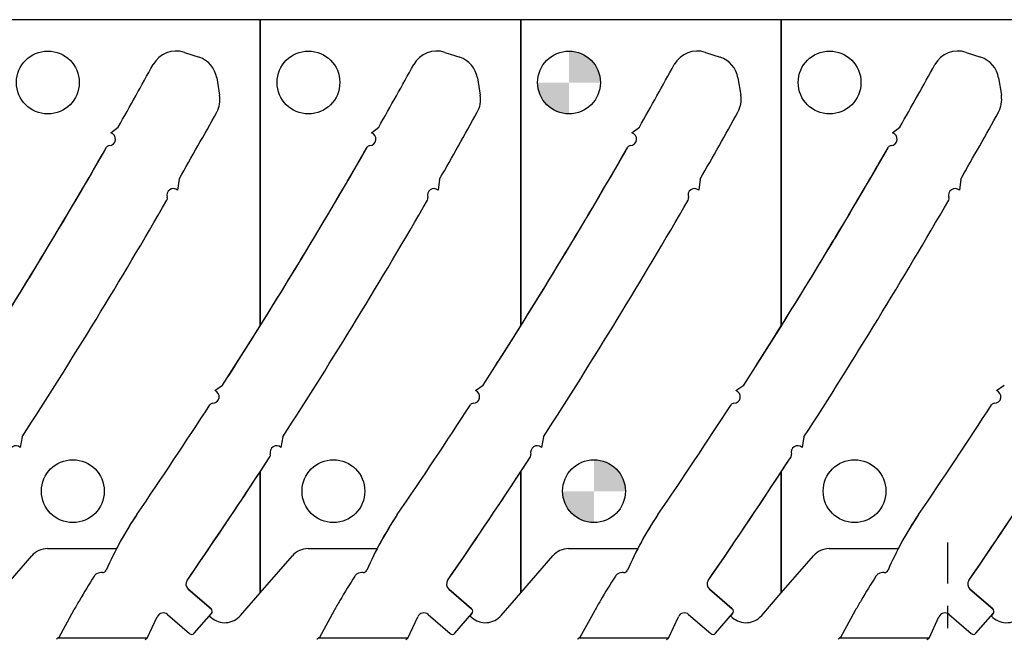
# Model space of a CAD drawing. Header units: inches. Extents: x 0.1 to 87.3, y 0.1 to 33.9.
# Tile 52 of 140: x 13.9 to 18.3, y 24.5 to 27.3. Entities that reach past the tile are written whole.
import ezdxf

# ---------------------------------------------------------------- set-up
doc = ezdxf.new("R2010")
doc.units = ezdxf.units.IN
doc.header["$MEASUREMENT"] = 0
doc.linetypes.add('CENTERX2', pattern=[0.8, 0.5, -0.1, 0.1, -0.1])
doc.layers.add('NOTES', color=5, linetype='Continuous')

# ---------------------------------------------------------------- blocks, each defined once
blk = doc.blocks.new('SW_DOWELSYMBOL_15')
at = {"linetype": 'Continuous', "lineweight": 18}
h = blk.add_hatch(color=0, dxfattribs=at)
edge = h.paths.add_edge_path(flags=0)
edge.add_arc((0, 0), 0.1414, 0, 90)
edge.add_line((0, 0.1414), (0, 0))
edge.add_line((0, 0), (0.1414, 0))
h = blk.add_hatch(color=0, dxfattribs=at)
edge = h.paths.add_edge_path(flags=0)
edge.add_arc((0, 0), 0.1414, 180, 270)
edge.add_line((0, -0.1414), (0, 0))
edge.add_line((0, 0), (-0.1414, 0))
at = {"layer": 'NOTES', "color": 0}
blk.add_circle((0, 0), 0.1414, dxfattribs=at)
blk = doc.blocks.new('SW_DOWELSYMBOL_16')
at = {"linetype": 'Continuous', "lineweight": 18}
h = blk.add_hatch(color=0, dxfattribs=at)
edge = h.paths.add_edge_path(flags=0)
edge.add_arc((0, 0), 0.1414, 0, 90)
edge.add_line((0, 0.1414), (0, 0))
edge.add_line((0, 0), (0.1414, 0))
h = blk.add_hatch(color=0, dxfattribs=at)
edge = h.paths.add_edge_path(flags=0)
edge.add_arc((0, 0), 0.1414, 180, 270)
edge.add_line((0, -0.1414), (0, 0))
edge.add_line((0, 0), (-0.1414, 0))
at = {"layer": 'NOTES', "color": 0}
blk.add_circle((0, 0), 0.1414, dxfattribs=at)

msp = doc.modelspace()

# ---------------------------------------------------------------- linework, layer by layer
at = {"color": 7, "linetype": 'Continuous', "lineweight": 25}
for p, q in [((14.96571, 27.324554), (13.79196, 27.324554)), ((14.96571, 27.324554), (14.96571, 25.946273)), ((16.13946, 27.324554), (14.96571, 27.324554)), ((14.96571, 25.946273), (14.96571, 27.324554)), ((16.13946, 25.946273), (16.13946, 27.324554)), ((16.13946, 27.324554), (16.13946, 25.946273)), ((17.31321, 27.324554), (16.13946, 27.324554)), ((17.31321, 27.324554), (17.31321, 25.946273)), ((18.48696, 27.324554), (17.31321, 27.324554)), ((17.31321, 25.946273), (17.31321, 27.324554)), ((14.624335, 27.17754), (14.690957, 27.155425)), ((14.624335, 27.17754), (14.690957, 27.155425)), ((15.798085, 27.17754), (15.864707, 27.155425)), ((15.798085, 27.17754), (15.864707, 27.155425)), ((16.971835, 27.17754), (17.038457, 27.155425)), ((16.971835, 27.17754), (17.038457, 27.155425)), ((18.145585, 27.17754), (18.212207, 27.155425)), ((18.145585, 27.17754), (18.212207, 27.155425)), ((14.770292, 27.062497), (14.783154, 26.984296)), ((14.770292, 27.062497), (14.783154, 26.984296)), ((15.944042, 27.062497), (15.956904, 26.984296)), ((15.944042, 27.062497), (15.956904, 26.984296)), ((17.117792, 27.062497), (17.130654, 26.984296)), ((17.117792, 27.062497), (17.130654, 26.984296)), ((18.291542, 27.062497), (18.304404, 26.984296)), ((18.291542, 27.062497), (18.304404, 26.984296)), ((14.292947, 26.815495), (14.326226, 26.841463)), ((14.292947, 26.815495), (14.326226, 26.841463)), ((15.466697, 26.815495), (15.499976, 26.841463)), ((15.466697, 26.815495), (15.499976, 26.841463)), ((16.640447, 26.815495), (16.673726, 26.841463)), ((16.640447, 26.815495), (16.673726, 26.841463)), ((17.814197, 26.815495), (17.847476, 26.841463)), ((17.814197, 26.815495), (17.847476, 26.841463)), ((14.60028, 26.606802), (14.593885, 26.557487)), ((14.60028, 26.606802), (14.593885, 26.557487)), ((15.77403, 26.606802), (15.767635, 26.557487)), ((15.77403, 26.606802), (15.767635, 26.557487)), ((16.94778, 26.606802), (16.941385, 26.557487)), ((16.94778, 26.606802), (16.941385, 26.557487)), ((18.12153, 26.606802), (18.115135, 26.557487)), ((18.12153, 26.606802), (18.115135, 26.557487)), ((14.76139, 25.65502), (14.796456, 25.679437)), ((14.76139, 25.65502), (14.796456, 25.679437)), ((15.93514, 25.65502), (15.970206, 25.679437)), ((15.93514, 25.65502), (15.970206, 25.679437)), ((17.10889, 25.65502), (17.143956, 25.679437)), ((17.10889, 25.65502), (17.143956, 25.679437)), ((18.28264, 25.65502), (18.317706, 25.679437)), ((18.28264, 25.65502), (18.317706, 25.679437)), ((13.894107, 25.446479), (13.885378, 25.399191)), ((13.894107, 25.446479), (13.885378, 25.399191)), ((15.067857, 25.446479), (15.059128, 25.399191)), ((15.067857, 25.446479), (15.059128, 25.399191)), ((16.241607, 25.446479), (16.232878, 25.399191)), ((16.241607, 25.446479), (16.232878, 25.399191)), ((17.415357, 25.446479), (17.406628, 25.399191)), ((17.415357, 25.446479), (17.406628, 25.399191)), ((14.96571, 25.289616), (14.96571, 24.744172)), ((14.96571, 24.744172), (14.96571, 25.289616)), ((16.13946, 25.289616), (16.13946, 24.744172)), ((16.13946, 24.744172), (16.13946, 25.289616)), ((17.31321, 25.289616), (17.31321, 24.744172)), ((17.31321, 24.744172), (17.31321, 25.289616)), ((14.007748, 24.943424), (14.317354, 24.943424)), ((15.181498, 24.943424), (15.491104, 24.943424)), ((16.355248, 24.943424), (16.664854, 24.943424)), ((17.528998, 24.943424), (17.838604, 24.943424)), ((13.79196, 24.744172), (13.936964, 24.911145)), ((14.96571, 24.744172), (15.110714, 24.911145)), ((16.13946, 24.744172), (16.284464, 24.911145)), ((17.31321, 24.744172), (17.458214, 24.911145)), ((14.641529, 24.76168), (14.744577, 24.67219)), ((14.744577, 24.67219), (14.641529, 24.76168)), ((15.815279, 24.76168), (15.918327, 24.67219)), ((15.918327, 24.67219), (15.815279, 24.76168)), ((16.989029, 24.76168), (17.092077, 24.67219)), ((17.092077, 24.67219), (16.989029, 24.76168)), ((18.162779, 24.76168), (18.265827, 24.67219)), ((18.265827, 24.67219), (18.162779, 24.76168)), ((14.877353, 24.642429), (14.96571, 24.744172)), ((16.051103, 24.642429), (16.13946, 24.744172)), ((17.224853, 24.642429), (17.31321, 24.744172)), ((14.125129, 24.66462), (14.058633, 24.542908)), ((15.298879, 24.66462), (15.232383, 24.542908)), ((16.472629, 24.66462), (16.406133, 24.542908)), ((17.646379, 24.66462), (17.579883, 24.542908)), ((14.457395, 24.539844), (14.502195, 24.637099)), ((14.548375, 24.647039), (14.647772, 24.560719)), ((14.6686, 24.562186), (14.746044, 24.651363)), ((14.746044, 24.651363), (14.736604, 24.640492)), ((14.736604, 24.640492), (14.745098, 24.633116)), ((15.631145, 24.539844), (15.675945, 24.637099)), ((15.722125, 24.647039), (15.821522, 24.560719)), ((15.84235, 24.562186), (15.919794, 24.651363)), ((15.919794, 24.651363), (15.910354, 24.640492)), ((15.910354, 24.640492), (15.918848, 24.633116)), ((16.804895, 24.539844), (16.849695, 24.637099)), ((16.895875, 24.647039), (16.995272, 24.560719)), ((17.0161, 24.562186), (17.093544, 24.651363)), ((17.093544, 24.651363), (17.084104, 24.640492)), ((17.084104, 24.640492), (17.092598, 24.633116)), ((17.978645, 24.539844), (18.023445, 24.637099)), ((18.069625, 24.647039), (18.169022, 24.560719)), ((18.18985, 24.562186), (18.267294, 24.651363)), ((18.267294, 24.651363), (18.257854, 24.640492)), ((18.257854, 24.640492), (18.266348, 24.633116)), ((14.058633, 24.542908), (14.053522, 24.539844)), ((14.457395, 24.539844), (14.053522, 24.539844)), ((15.232383, 24.542908), (15.227272, 24.539844)), ((15.631145, 24.539844), (15.227272, 24.539844)), ((16.406133, 24.542908), (16.401022, 24.539844)), ((16.804895, 24.539844), (16.401022, 24.539844)), ((17.579883, 24.542908), (17.574772, 24.539844)), ((17.978645, 24.539844), (17.574772, 24.539844))]:
    msp.add_line(p, q, dxfattribs=at)
at = {"color": 7, "linetype": 'CENTERX2'}
msp.add_line((18.064036, 23.985909), (18.064036, 24.971409), dxfattribs=at)
at = {"color": 7, "linetype": 'Continuous', "lineweight": 25}
for centre in [(14.00946, 27.041804), (15.18321, 27.041804), (16.35696, 27.041804), (17.53071, 27.041804), (14.12196, 25.202054), (15.29571, 25.202054), (16.46946, 25.202054), (17.64321, 25.202054)]:
    msp.add_circle(centre, 0.141375, dxfattribs=at)
for centre, radius, start, end in [((14.587127, 27.065443), 0.11811, 71.637066, 151.104254), ((14.587127, 27.065443), 0.11811, 71.637066, 151.104254), ((14.653748, 27.043329), 0.11811, 9.339864, 71.637066), ((14.653748, 27.043329), 0.11811, 9.339864, 71.637066), ((15.760877, 27.065443), 0.11811, 71.637066, 151.104254), ((15.760877, 27.065443), 0.11811, 71.637066, 151.104254), ((15.827498, 27.043329), 0.11811, 9.339864, 71.637066), ((15.827498, 27.043329), 0.11811, 9.339864, 71.637066), ((16.934627, 27.065443), 0.11811, 71.637066, 151.104254), ((16.934627, 27.065443), 0.11811, 71.637066, 151.104254), ((17.001248, 27.043329), 0.11811, 9.339864, 71.637066), ((17.001248, 27.043329), 0.11811, 9.339864, 71.637066), ((18.108377, 27.065443), 0.11811, 71.637066, 151.104254), ((18.108377, 27.065443), 0.11811, 71.637066, 151.104254), ((18.174998, 27.043329), 0.11811, 9.339864, 71.637066), ((18.174998, 27.043329), 0.11811, 9.339864, 71.637066), ((-7.395406, 39.198324), 24.990425, 330.3655985, 331.1042539), ((-7.395406, 39.198324), 24.990425, 330.3655985, 331.1042539), ((-6.221656, 39.198324), 24.990425, 330.3655985, 331.1042539), ((-6.221656, 39.198324), 24.990425, 330.3655985, 331.1042539), ((-5.047906, 39.198324), 24.990425, 330.3655985, 331.1042539), ((-5.047906, 39.198324), 24.990425, 330.3655985, 331.1042539), ((-3.874156, 39.198324), 24.990425, 330.3655985, 331.1042539), ((-3.874156, 39.198324), 24.990425, 330.3655985, 331.1042539), ((14.66661, 26.965128), 0.11811, 330.992012, 9.339864), ((14.66661, 26.965128), 0.11811, 330.992012, 9.339864), ((15.84036, 26.965128), 0.11811, 330.992012, 9.339864), ((15.84036, 26.965128), 0.11811, 330.992012, 9.339864), ((17.01411, 26.965128), 0.11811, 330.992012, 9.339864), ((17.01411, 26.965128), 0.11811, 330.992012, 9.339864), ((18.18786, 26.965128), 0.11811, 330.992012, 9.339864), ((18.18786, 26.965128), 0.11811, 330.992012, 9.339864), ((-7.395406, 39.198324), 25.344756, 330.2108408, 330.9920122), ((-7.395406, 39.198324), 25.344756, 330.2108408, 330.9920122), ((-6.221656, 39.198324), 25.344756, 330.2108408, 330.9920122), ((-6.221656, 39.198324), 25.344756, 330.2108408, 330.9920122), ((-5.047906, 39.198324), 25.344756, 330.2108408, 330.9920122), ((-5.047906, 39.198324), 25.344756, 330.2108408, 330.9920122), ((-3.874156, 39.198324), 25.344756, 330.2108408, 330.9920122), ((-3.874156, 39.198324), 25.344756, 330.2108408, 330.9920122), ((14.284265, 26.787273), 0.029528, 273.518177, 72.900071), ((14.284265, 26.787273), 0.029528, 273.518177, 72.900071), ((15.458015, 26.787273), 0.029528, 273.518177, 72.900071), ((15.458015, 26.787273), 0.029528, 273.518177, 72.900071), ((16.631765, 26.787273), 0.029528, 273.518177, 72.900071), ((16.631765, 26.787273), 0.029528, 273.518177, 72.900071), ((17.805515, 26.787273), 0.029528, 273.518177, 72.900071), ((17.805515, 26.787273), 0.029528, 273.518177, 72.900071), ((-7.395406, 39.198324), 24.990425, 327.2508033, 330.1251622), ((-7.395406, 39.198324), 24.990425, 327.975276, 330.1251622), ((14.286983, 26.743065), 0.014764, 93.518177, 150.125162), ((14.286983, 26.743065), 0.014764, 93.518177, 150.125162), ((-6.221656, 39.198324), 24.990425, 327.2508033, 330.1251622), ((-6.221656, 39.198324), 24.990425, 327.975276, 330.1251622), ((15.460733, 26.743065), 0.014764, 93.518177, 150.125162), ((15.460733, 26.743065), 0.014764, 93.518177, 150.125162), ((-5.047906, 39.198324), 24.990425, 327.2508033, 330.1251622), ((-5.047906, 39.198324), 24.990425, 327.975276, 330.1251622), ((16.634483, 26.743065), 0.014764, 93.518177, 150.125162), ((16.634483, 26.743065), 0.014764, 93.518177, 150.125162), ((-3.874156, 39.198324), 24.990425, 327.2508033, 330.1251622), ((-3.874156, 39.198324), 24.990425, 327.975276, 330.1251622), ((17.808233, 26.743065), 0.014764, 93.518177, 150.125162), ((17.808233, 26.743065), 0.014764, 93.518177, 150.125162), ((14.575031, 26.534763), 0.029528, 50.317419, 199.524822), ((14.575031, 26.534763), 0.029528, 50.317419, 199.524822), ((14.533287, 26.51996), 0.014764, 329.965077, 19.524822), ((14.533287, 26.51996), 0.014764, 329.965077, 19.524822), ((15.748781, 26.534763), 0.029528, 50.317419, 199.524822), ((15.748781, 26.534763), 0.029528, 50.317419, 199.524822), ((15.707037, 26.51996), 0.014764, 329.965077, 19.524822), ((15.707037, 26.51996), 0.014764, 329.965077, 19.524822), ((16.922531, 26.534763), 0.029528, 50.317419, 199.524822), ((16.922531, 26.534763), 0.029528, 50.317419, 199.524822), ((16.880787, 26.51996), 0.014764, 329.965077, 19.524822), ((16.880787, 26.51996), 0.014764, 329.965077, 19.524822), ((18.096281, 26.534763), 0.029528, 50.317419, 199.524822), ((18.096281, 26.534763), 0.029528, 50.317419, 199.524822), ((18.054537, 26.51996), 0.014764, 329.965077, 19.524822), ((18.054537, 26.51996), 0.014764, 329.965077, 19.524822), ((-7.395406, 39.198324), 25.344756, 327.1397816, 329.9650774), ((-7.395406, 39.198324), 25.344756, 327.1397816, 329.9650774), ((-6.221656, 39.198324), 25.344756, 327.1397816, 329.9650774), ((-6.221656, 39.198324), 25.344756, 327.1397816, 329.9650774), ((-5.047906, 39.198324), 25.344756, 327.1397816, 329.9650774), ((-5.047906, 39.198324), 25.344756, 327.1397816, 329.9650774), ((-3.874156, 39.198324), 25.344756, 327.1397816, 329.9650774), ((-3.874156, 39.198324), 25.344756, 327.1397816, 329.9650774), ((-6.221656, 39.198324), 24.990425, 327.2508033, 327.975276), ((-5.047906, 39.198324), 24.990425, 327.2508033, 327.975276), ((-3.874156, 39.198324), 24.990425, 327.2508033, 327.975276), ((14.751575, 25.627172), 0.029528, 270.085049, 70.584172), ((14.751575, 25.627172), 0.029528, 270.085049, 70.584172), ((15.925325, 25.627172), 0.029528, 270.085049, 70.584172), ((15.925325, 25.627172), 0.029528, 270.085049, 70.584172), ((17.099075, 25.627172), 0.029528, 270.085049, 70.584172), ((17.099075, 25.627172), 0.029528, 270.085049, 70.584172), ((18.272825, 25.627172), 0.029528, 270.085049, 70.584172), ((18.272825, 25.627172), 0.029528, 270.085049, 70.584172), ((-6.221656, 39.198324), 24.990425, 325.6467705, 327.0091757), ((-6.221656, 39.198324), 24.990425, 325.6467705, 327.0091757), ((14.75164, 25.582881), 0.014764, 90.085049, 147.009176), ((14.75164, 25.582881), 0.014764, 90.085049, 147.009176), ((-5.047906, 39.198324), 24.990425, 325.6467705, 327.0091757), ((-5.047906, 39.198324), 24.990425, 325.6467705, 327.0091757), ((15.92539, 25.582881), 0.014764, 90.085049, 147.009176), ((15.92539, 25.582881), 0.014764, 90.085049, 147.009176), ((-3.874156, 39.198324), 24.990425, 325.6467705, 327.0091757), ((-3.874156, 39.198324), 24.990425, 325.6467705, 327.0091757), ((17.09914, 25.582881), 0.014764, 90.085049, 147.009176), ((17.09914, 25.582881), 0.014764, 90.085049, 147.009176), ((-2.700406, 39.198324), 24.990425, 325.6467705, 327.0091757), ((-2.700406, 39.198324), 24.990425, 325.6467705, 327.0091757), ((18.27289, 25.582881), 0.014764, 90.085049, 147.009176), ((18.27289, 25.582881), 0.014764, 90.085049, 147.009176), ((13.86596, 25.376947), 0.029528, 48.880181, 196.113009), ((13.86596, 25.376947), 0.029528, 48.880181, 196.113009), ((15.03971, 25.376947), 0.029528, 48.880181, 196.113009), ((15.03971, 25.376947), 0.029528, 48.880181, 196.113009), ((16.21346, 25.376947), 0.029528, 48.880181, 196.113009), ((16.21346, 25.376947), 0.029528, 48.880181, 196.113009), ((17.38721, 25.376947), 0.029528, 48.880181, 196.113009), ((17.38721, 25.376947), 0.029528, 48.880181, 196.113009), ((-6.221656, 39.198324), 25.344756, 325.384301, 326.8975404), ((-6.221656, 39.198324), 25.344756, 326.7166078, 326.8975404), ((14.997158, 25.364655), 0.014764, 326.89754, 16.113009), ((14.997158, 25.364655), 0.014764, 326.89754, 16.113009), ((-5.047906, 39.198324), 25.344756, 325.384301, 326.8975404), ((-5.047906, 39.198324), 25.344756, 326.7166078, 326.8975404), ((16.170908, 25.364655), 0.014764, 326.89754, 16.113009), ((16.170908, 25.364655), 0.014764, 326.89754, 16.113009), ((-3.874156, 39.198324), 25.344756, 325.384301, 326.8975404), ((-3.874156, 39.198324), 25.344756, 326.7166078, 326.8975404), ((17.344658, 25.364655), 0.014764, 326.89754, 16.113009), ((17.344658, 25.364655), 0.014764, 326.89754, 16.113009), ((-2.700406, 39.198324), 25.344756, 325.384301, 326.8975404), ((-6.221656, 39.198324), 25.344756, 325.384301, 326.7166078), ((-5.047906, 39.198324), 25.344756, 325.384301, 326.7166078), ((-3.874156, 39.198324), 25.344756, 325.384301, 326.7166078), ((-2.700406, 39.198324), 25.344756, 325.384301, 326.7166078), ((15.719663, 24.214895), 1.578856, 146.060592, 156.426541), ((15.719663, 24.214895), 1.578856, 146.060592, 152.524948), ((16.893413, 24.214895), 1.578856, 146.060592, 156.426541), ((16.893413, 24.214895), 1.578856, 146.060592, 152.524948), ((18.067163, 24.214895), 1.578856, 146.060592, 156.426541), ((18.067163, 24.214895), 1.578856, 146.060592, 152.524948), ((19.240913, 24.214895), 1.578856, 146.060592, 156.426541), ((19.240913, 24.214895), 1.578856, 146.060592, 152.524948), ((14.007748, 24.849674), 0.09375, 90, 139.028), ((14.317354, 24.932174), 0.01125, 82.188738, 90), ((15.181498, 24.849674), 0.09375, 90, 139.028), ((15.491104, 24.932174), 0.01125, 82.188738, 90), ((16.355248, 24.849674), 0.09375, 90, 139.028), ((16.664854, 24.932174), 0.01125, 82.188738, 90), ((17.528998, 24.849674), 0.09375, 90, 139.028), ((17.838604, 24.932174), 0.01125, 82.188738, 90), ((14.256634, 24.85327), 0.017382, 265.692821, 336.426541), ((15.430384, 24.85327), 0.017382, 265.692821, 336.426541), ((16.604134, 24.85327), 0.017382, 265.692821, 336.426541), ((17.777884, 24.85327), 0.017382, 265.692821, 336.426541), ((17.521313, 22.735239), 3.905967, 147.739348, 149.629084), ((14.243285, 24.804373), 0.029528, 118.651586, 147.739348), ((14.25178, 24.788826), 0.047244, 85.692394, 118.651586), ((14.66089, 24.783974), 0.029528, 145.384301, 229.028), ((14.66089, 24.783974), 0.029528, 145.384301, 229.028), ((18.695063, 22.735239), 3.905967, 147.739348, 149.629084), ((15.417035, 24.804373), 0.029528, 118.651586, 147.739348), ((15.42553, 24.788826), 0.047244, 85.692394, 118.651586), ((15.83464, 24.783974), 0.029528, 145.384301, 229.028), ((15.83464, 24.783974), 0.029528, 145.384301, 229.028), ((19.868813, 22.735239), 3.905967, 147.739348, 149.629084), ((16.590785, 24.804373), 0.029528, 118.651586, 147.739348), ((16.59928, 24.788826), 0.047244, 85.692394, 118.651586), ((17.00839, 24.783974), 0.029528, 145.384301, 229.028), ((17.00839, 24.783974), 0.029528, 145.384301, 229.028), ((21.042563, 22.735239), 3.905967, 147.739348, 149.629084), ((17.764535, 24.804373), 0.029528, 118.651586, 147.739348), ((17.77303, 24.788826), 0.047244, 85.692394, 118.651586), ((18.18214, 24.783974), 0.029528, 145.384301, 229.028), ((18.18214, 24.783974), 0.029528, 145.384301, 229.028), ((15.112488, 24.125188), 1.125107, 148.677497, 150.014763), ((16.286238, 24.125188), 1.125107, 148.677497, 150.014763), ((17.459988, 24.125188), 1.125107, 148.677497, 150.014763), ((18.633738, 24.125188), 1.125107, 148.677497, 150.014763), ((16.561874, 23.311254), 2.787351, 150.413077, 150.952269), ((14.734896, 24.661043), 0.014764, 319.028, 49.028), ((14.734896, 24.661043), 0.014764, 319.028, 49.028), ((17.735624, 23.311254), 2.787351, 150.413077, 150.952269), ((15.908646, 24.661043), 0.014764, 319.028, 49.028), ((15.908646, 24.661043), 0.014764, 319.028, 49.028), ((18.909374, 23.311254), 2.787351, 150.413077, 150.952269), ((17.082396, 24.661043), 0.014764, 319.028, 49.028), ((17.082396, 24.661043), 0.014764, 319.028, 49.028), ((20.083124, 23.311254), 2.787351, 150.413077, 150.952269), ((18.256146, 24.661043), 0.014764, 319.028, 49.028), ((18.256146, 24.661043), 0.014764, 319.028, 49.028), ((14.529014, 24.624745), 0.029528, 49.028, 155.26684), ((14.806569, 24.7039), 0.09375, 229.028, 319.028), ((15.702764, 24.624745), 0.029528, 49.028, 155.26684), ((15.980319, 24.7039), 0.09375, 229.028, 319.028), ((16.876514, 24.624745), 0.029528, 49.028, 155.26684), ((17.154069, 24.7039), 0.09375, 229.028, 319.028), ((18.050264, 24.624745), 0.029528, 49.028, 155.26684), ((18.327819, 24.7039), 0.09375, 229.028, 319.028), ((14.657453, 24.571866), 0.014764, 229.028, 319.028), ((15.831203, 24.571866), 0.014764, 229.028, 319.028), ((17.004953, 24.571866), 0.014764, 229.028, 319.028), ((18.178703, 24.571866), 0.014764, 229.028, 319.028)]:
    msp.add_arc(centre, radius, start, end, dxfattribs=at)
for points, knots in [([(14.048121, 24.536448), (14.048842, 24.536905), (14.050596, 24.538016), (14.052403, 24.539152), (14.053486, 24.539821), (14.053522, 24.539844)], [0, 0, 0, 0, 0.402596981, 0.980085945, 1, 1, 1, 1]), ([(14.457395, 24.539844), (14.456384, 24.53914), (14.454344, 24.537717), (14.451266, 24.535607), (14.449197, 24.534273), (14.44816, 24.533604)], [0, 0, 0, 0, 0.32817332, 0.66290846, 1, 1, 1, 1]), ([(15.221871, 24.536448), (15.222592, 24.536905), (15.224346, 24.538016), (15.226153, 24.539152), (15.227236, 24.539821), (15.227272, 24.539844)], [0, 0, 0, 0, 0.402596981, 0.980085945, 1, 1, 1, 1]), ([(15.631145, 24.539844), (15.630134, 24.53914), (15.628094, 24.537717), (15.625016, 24.535607), (15.622947, 24.534273), (15.62191, 24.533604)], [0, 0, 0, 0, 0.32817332, 0.66290846, 1, 1, 1, 1]), ([(16.395621, 24.536448), (16.396342, 24.536905), (16.398096, 24.538016), (16.399903, 24.539152), (16.400986, 24.539821), (16.401022, 24.539844)], [0, 0, 0, 0, 0.402596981, 0.980085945, 1, 1, 1, 1]), ([(16.804895, 24.539844), (16.803884, 24.53914), (16.801844, 24.537717), (16.798766, 24.535607), (16.796697, 24.534273), (16.79566, 24.533604)], [0, 0, 0, 0, 0.32817332, 0.66290846, 1, 1, 1, 1]), ([(17.569371, 24.536448), (17.570092, 24.536905), (17.571846, 24.538016), (17.573653, 24.539152), (17.574736, 24.539821), (17.574772, 24.539844)], [0, 0, 0, 0, 0.40259698, 0.98008595, 1, 1, 1, 1]), ([(17.978645, 24.539844), (17.977634, 24.53914), (17.975594, 24.537717), (17.972516, 24.535607), (17.970447, 24.534273), (17.96941, 24.533604)], [0, 0, 0, 0, 0.32817332, 0.66290846, 1, 1, 1, 1])]:
    msp.add_open_spline(points, degree=3, knots=knots, dxfattribs=at)

# ---------------------------------------------------------------- block references
at = {"layer": 'NOTES'}
for name, p in [('SW_DOWELSYMBOL_16', (16.35696, 27.041804)), ('SW_DOWELSYMBOL_15', (16.46946, 25.202054))]:
    msp.add_blockref(name, p, dxfattribs=at)

doc.saveas('drawing.dxf')
